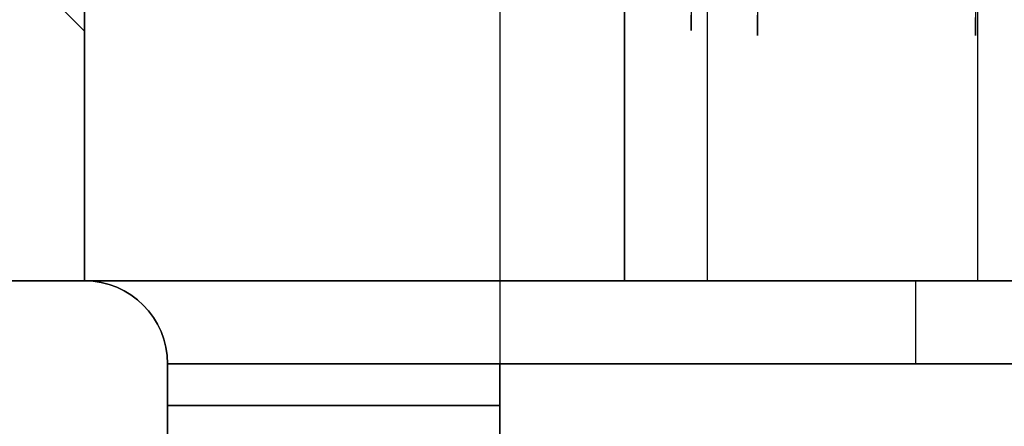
# Model space of a CAD drawing. Header units: millimetres. Extents: x -105 to 152, y -114 to 65.
# Tile 183 of 256: x 97.8 to 109.65, y -66.75 to -61.86. Entities that reach past the tile are written whole.
import ezdxf

# ---------------------------------------------------------------- set-up
doc = ezdxf.new("R2010")
doc.units = ezdxf.units.MM
doc.layers.add('Layer 01', color=18, linetype='Continuous', true_color=0x000000)

# ---------------------------------------------------------------- blocks, each defined once
blk = doc.blocks.new('Block 02')
at = {"layer": 'Layer 01'}
for p, q in [((103.576, -57.519, 18.5), (103.576, -67, 18.5)), ((98.076, -61.5), (98.576, -62)), ((98.576, -62), (98.576, -61.5)), ((105.076, -65, -35.697), (105.076, -61.818, -35.697)), ((98.576, -64.451, 40.533), (98.576, -64.439, 40.533)), ((98.576, -65, 38.489), (-29.924, -65, 38.489)), ((100.005, -65), (24.101, -65)), ((99.576, -67, 18.5), (99.576, -66, 18.5)), ((99.576, -66.5, 33.5), (99.576, -66.5, 3.5))]:
    blk.add_line(p, q, dxfattribs=at)
at = {"layer": 'Layer 01', "extrusion": (1, -3.43217e-14, 2.07964e-15)}
blk.add_arc((0, 0, 98.076), 61.5, 90, 270, dxfattribs=at)
at = {"layer": 'Layer 01', "extrusion": (-1, 3.43217e-14, -1.71906e-15)}
blk.add_arc((0, 0, -98.576), 62, 270, 90, dxfattribs=at)
at = {"layer": 'Layer 01', "extrusion": (1, -1.34835e-15, 5.18119e-16)}
blk.add_arc((-57.053, -37, 105.076), 4.94, 164.2589, 344.2589, dxfattribs=at)
at = {"layer": 'Layer 01', "extrusion": (-1, 0, 0)}
for centre, radius, start, end in [((57.053, -37, -105.876), 4.94, 195.7411, 15.7411), ((61, 38.511, -106.076), 4, 0, 90), ((66, 38.5, -108.576), 1, 180, 270)]:
    blk.add_arc(centre, radius, start, end, dxfattribs=at)
at = {"layer": 'Layer 01', "extrusion": (1, 5.17134e-17, -1.70268e-16)}
blk.add_arc((-57.053, -37, 106.676), 5, 16.8945, 196.8945, dxfattribs=at)
at = {"layer": 'Layer 01', "extrusion": (-1, -3.60528e-17, -1.2791e-16)}
blk.add_arc((57.053, -37, -106.676), 4.94, 195.7411, 15.7411, dxfattribs=at)
at = {"layer": 'Layer 01', "extrusion": (1, 0, 0)}
for centre, radius, start, end in [((-57.053, -37, 109.301), 5, 16.8945, 196.8945), ((-61, -26.5, 109.326), 4, 180, 270), ((-66, -1.5, 108.576), 1, 0, 90)]:
    blk.add_arc(centre, radius, start, end, dxfattribs=at)
at = {"layer": 'Layer 01', "extrusion": (-1, 3.19744e-14, -3.55271e-15)}
blk.add_arc((61, 38.489, -98.576), 4, 0, 90, dxfattribs=at)
at = {"layer": 'Layer 01', "extrusion": (1, 3.55271e-15, -1.16175e-23)}
blk.add_arc((-61, 38.511, 98.576), 4, 90, 180, dxfattribs=at)
at = {"layer": 'Layer 01', "extrusion": (1, -4.39587e-29, 3.55271e-15)}
blk.add_arc((-61, -26.5, 105.076), 4, 180, 270, dxfattribs=at)
at = {"layer": 'Layer 01', "extrusion": (-1, -3.55271e-15, 9.24197e-30)}
blk.add_arc((61, -38.489, -105.076), 4, 270, 0, dxfattribs=at)
at = {"layer": 'Layer 01', "extrusion": (2.17484e-18, -1, -1.90976e-06)}
blk.add_arc((103.576, 33.5, 65), 5, 90, 180, dxfattribs=at)
at = {"layer": 'Layer 01', "extrusion": (-5.01574e-23, -1, 1.77143e-06)}
blk.add_arc((103.576, 3.5, 65), 5, 180.0001, 270, dxfattribs=at)
at = {"layer": 'Layer 01', "extrusion": (8.16684e-06, 3.97281e-22, -1)}
blk.add_arc((-98.576, -66, -3.499), 1, 90.0005, 180, dxfattribs=at)
at = {"layer": 'Layer 01', "extrusion": (2.13163e-14, 6.05256e-31, -1)}
blk.add_arc((-98.576, -66, -33.5), 1, 90.0005, 180, dxfattribs=at)
at = {"layer": 'Layer 01', "extrusion": (0, 1, 0)}
for centre, start, end in [((-103.576, 3.5, -65), 270.0987, 359.9999), ((-103.576, 33.5, -65), 0, 90)]:
    blk.add_arc(centre, 5, start, end, dxfattribs=at)
at = {"layer": 'Layer 01'}
blk.add_arc((98.576, -66, 18.5), 1, 0, 90, dxfattribs=at)
at = {"layer": 'Layer 01', "extrusion": (1, 3.15544e-30, -1.42109e-14)}
blk.add_arc((-66, -1.5, 103.576), 1, 0, 90, dxfattribs=at)
at = {"layer": 'Layer 01', "extrusion": (-1, 0, -1.42109e-14)}
blk.add_arc((66, 38.5, -103.576), 1, 180, 270, dxfattribs=at)
at = {"layer": 'Layer 01', "extrusion": (0, -1, 0)}
for centre, start, end in [((103.576, 33.5, 66), 90, 180), ((103.576, 33.5, 66.5), 90, 180), ((103.576, 3.5, 66.5), 180, 270)]:
    blk.add_arc(centre, 4, start, end, dxfattribs=at)
at = {"layer": 'Layer 01', "extrusion": (-1.249e-16, -1, -1.249e-16)}
blk.add_arc((103.576, 3.5, 66), 4, 180, 270, dxfattribs=at)
at = {"layer": 'Layer 01'}
for points in [[(-29.924, -65, 38.489), (34.326, -65, 38.489), (98.576, -65, 38.489)], [(105.076, -65, -38.489), (39.076, -65, -38.489), (-26.924, -65, -38.489)], [(98.576, -65, 38.511), (98.576, -65, 38.5), (98.576, -65, 38.489)], [(98.576, -65, 38.511), (106.076, -65, 38.511), (113.576, -65, 38.511)], [(98.576, -65, 33.5), (98.576, -65, 18.5), (98.576, -65, 3.5)], [(113.576, -65, 38.5), (108.576, -65, 38.5), (103.576, -65, 38.5)], [(103.576, -65, -1.5), (108.576, -65, -1.5), (113.576, -65, -1.5)], [(105.076, -65, -26.5), (105.076, -65, -32.495), (105.076, -65, -38.489)], [(113.576, -65, -26.5), (109.326, -65, -26.5), (105.076, -65, -26.5)], [(99.576, -66, 33.5), (99.576, -66.5, 33.5), (99.576, -67, 33.5)], [(99.576, -66, 3.5), (99.576, -66, 18.5), (99.576, -66, 33.5)], [(99.576, -67, 3.5), (99.576, -66.5, 3.5), (99.576, -66, 3.5)], [(103.576, -67, -0.5), (103.576, -66.5, -0.5), (103.576, -66, -0.5)], [(103.576, -66, -0.5), (108.576, -66, -0.5), (113.576, -66, -0.5)], [(113.576, -66, 37.5), (108.576, -66, 37.5), (103.576, -66, 37.5)], [(103.576, -66, 37.5), (103.576, -66.5, 37.5), (103.576, -67, 37.5)]]:
    blk.add_open_spline(points, degree=2, dxfattribs=at)

msp = doc.modelspace()

# ---------------------------------------------------------------- block references
at = {"layer": 'Layer 01'}
msp.add_blockref('Block 02', (0, 0), dxfattribs=at)

doc.saveas('drawing.dxf')
